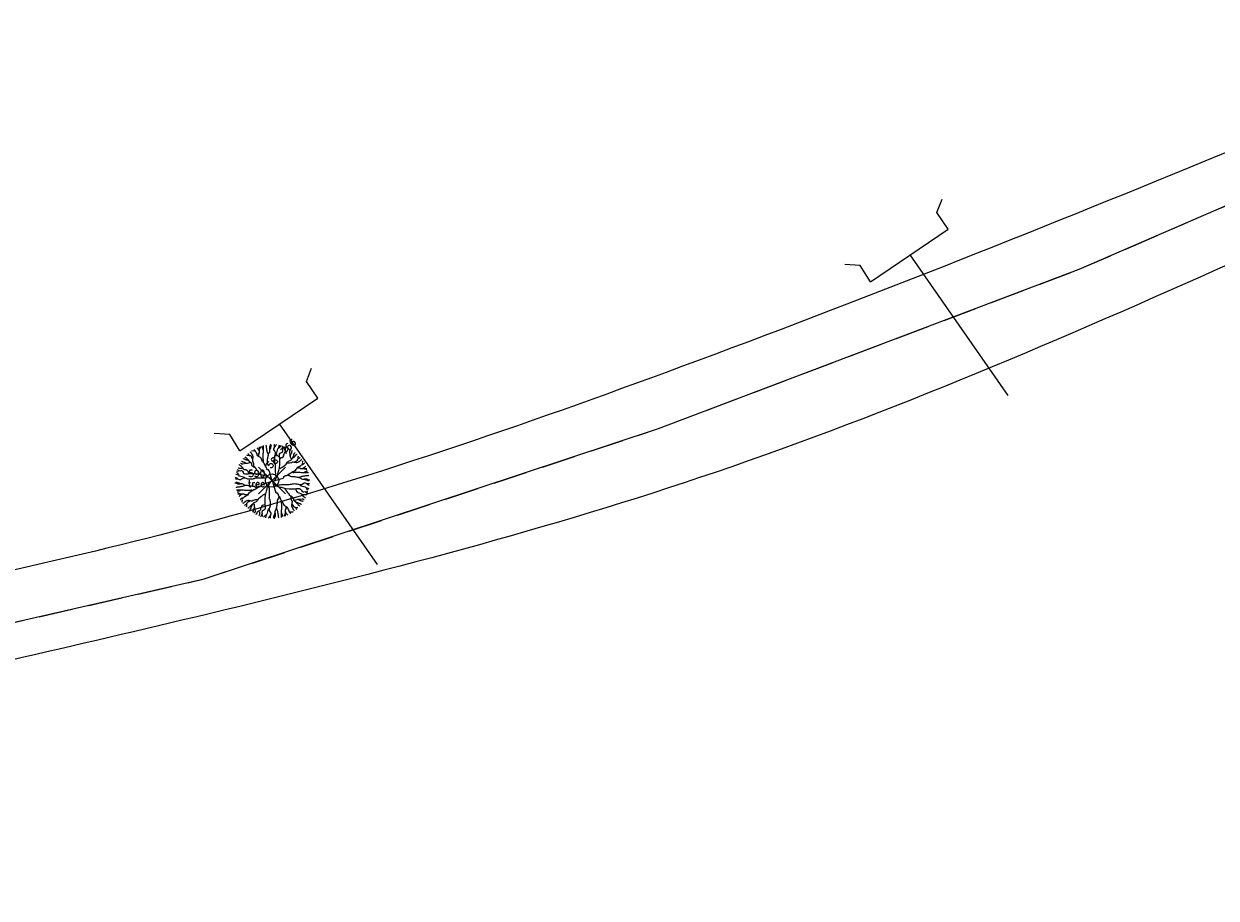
# Model space of a CAD drawing. Header units: millimetres. Extents: x 726415 to 727128, y 2561290 to 2562051.
# Tile 11 of 18: x 726770 to 726815, y 2561481 to 2561514. Entities that reach past the tile are written whole.
import ezdxf
from ezdxf.enums import TextEntityAlignment as Align

# ---------------------------------------------------------------- set-up
doc = ezdxf.new("R2010")
doc.units = ezdxf.units.MM
doc.header["$PDMODE"] = 35
doc.header["$PDSIZE"] = 0.5
doc.linetypes.add('ACAD_ISO03W100', pattern=[30, 12, -18])
doc.linetypes.add('HIDDENX2', pattern=[19.05, 12.7, -6.35])
for name, color, linetype in [('CSP2_ROAD', 3, 'Continuous'), ('Points', 7, 'Continuous'), ('Points-ELV', 6, 'Continuous'), ('Points-NUM', 4, 'Continuous'), ('Points-TXT', 3, 'Continuous'), ('ROAD', 114, 'Continuous'), ('TREE', 82, 'Continuous')]:
    doc.layers.add(name, color=color, linetype=linetype)
doc.layers.add('LT LINE', color=144, linetype='FENCELINE1', transparency=0.4)
doc.styles.add('romans', font='romans.shx')
doc.linetypes.add('FENCELINE1', pattern='A,6.35,-2.54,[133,ltypeshp.shx,S=2.54,R=0,X=-2.54,Y=0],-2.54,25.4', length=36.83)

# ---------------------------------------------------------------- blocks, each defined once
blk = doc.blocks.new('POINTS')
at = {"layer": 'Points'}
blk.add_line((0, 0), (0, 0), dxfattribs=at)
blk.add_point((0, 0), dxfattribs=at)
at = {"layer": 'Points-ELV', "style": 'romans'}
blk.add_attdef('ELEV', text='', height=1, rotation=45, dxfattribs=at).set_placement((0, 0), align=Align.BOTTOM_LEFT)
at = {"layer": 'Points-NUM', "style": 'romans'}
blk.add_attdef('PTNUM', text='', height=1, dxfattribs=at).set_placement((0, 0), align=Align.BOTTOM_RIGHT)
at = {"layer": 'Points-TXT', "style": 'romans'}
blk.add_attdef('DESC', text='', height=1, dxfattribs=at).set_placement((0, 0), align=Align.BOTTOM_RIGHT)
blk = doc.blocks.new('A$C7D0D0C92')
for p, q in [((0.464, 1.248), (0.464, 1.364)), ((0.47, 1.334), (0.493, 1.364)), ((0.493, 1.364), (0.493, 1.368)), ((0.523, 1.359), (0.516, 1.373)), ((0.523, 1.34), (0.523, 1.359)), ((0.54, 1.258), (0.54, 1.391)), ((0.593, 1.392), (0.587, 1.397)), ((0.599, 1.373), (0.593, 1.392)), ((0.599, 1.34), (0.599, 1.373)), ((0.658, 1.364), (0.669, 1.383)), ((0.658, 1.315), (0.658, 1.364)), ((0.669, 1.383), (0.676, 1.402)), ((0.676, 1.402), (0.676, 1.416)), ((0.676, 1.34), (0.681, 1.359)), ((0.681, 1.359), (0.687, 1.373)), ((0.687, 1.392), (0.693, 1.402)), ((0.687, 1.373), (0.687, 1.392)), ((0.743, 1.346), (0.752, 1.364)), ((0.748, 1.37), (0.748, 1.405)), ((0.748, 1.405), (0.752, 1.405)), ((0.752, 1.364), (0.767, 1.376)), ((0.767, 1.376), (0.771, 1.394)), ((0.771, 1.394), (0.786, 1.405)), ((0.825, 1.34), (0.841, 1.399)), ((0.844, 1.353), (0.858, 1.364)), ((0.858, 1.364), (0.868, 1.381)), ((0.868, 1.381), (0.872, 1.387)), ((0.897, 1.364), (0.902, 1.381)), ((0.906, 1.346), (0.897, 1.364)), ((0.906, 1.34), (0.921, 1.358)), ((0.921, 1.358), (0.935, 1.37)), ((0.959, 1.353), (0.964, 1.358)), ((0.164, 1.137), (0.159, 1.142)), ((0.182, 1.128), (0.164, 1.137)), ((0.194, 1.171), (0.194, 1.176)), ((0.205, 1.157), (0.194, 1.171)), ((0.223, 1.147), (0.205, 1.157)), ((0.24, 1.2), (0.223, 1.205)), ((0.228, 1.132), (0.223, 1.147)), ((0.246, 1.123), (0.228, 1.132)), ((0.258, 1.2), (0.24, 1.2)), ((0.258, 1.229), (0.253, 1.238)), ((0.264, 1.214), (0.258, 1.229)), ((0.276, 1.195), (0.258, 1.2)), ((0.276, 1.2), (0.264, 1.214)), ((0.294, 1.19), (0.276, 1.195)), ((0.299, 1.252), (0.294, 1.267)), ((0.294, 1.267), (0.294, 1.263)), ((0.311, 1.181), (0.294, 1.19)), ((0.317, 1.238), (0.299, 1.252)), ((0.322, 1.166), (0.311, 1.181)), ((0.322, 1.286), (0.317, 1.286)), ((0.322, 1.224), (0.317, 1.238)), ((0.34, 1.282), (0.322, 1.286)), ((0.335, 1.205), (0.322, 1.224)), ((0.322, 1.151), (0.322, 1.166)), ((0.34, 1.142), (0.322, 1.151)), ((0.34, 1.19), (0.335, 1.205)), ((0.358, 1.286), (0.34, 1.282)), ((0.346, 1.171), (0.34, 1.19)), ((0.34, 1.142), (0.346, 1.157)), ((0.34, 1.123), (0.34, 1.142)), ((0.346, 1.157), (0.346, 1.171)), ((0.376, 1.282), (0.358, 1.286)), ((0.376, 1.296), (0.364, 1.315)), ((0.364, 1.315), (0.364, 1.31)), ((0.388, 1.282), (0.376, 1.296)), ((0.393, 1.263), (0.388, 1.282)), ((0.405, 1.248), (0.393, 1.263)), ((0.417, 1.229), (0.405, 1.248)), ((0.434, 1.33), (0.417, 1.34)), ((0.422, 1.214), (0.417, 1.229)), ((0.434, 1.195), (0.422, 1.214)), ((0.44, 1.315), (0.434, 1.33)), ((0.446, 1.181), (0.434, 1.195)), ((0.452, 1.301), (0.44, 1.315)), ((0.481, 1.162), (0.446, 1.181)), ((0.458, 1.286), (0.452, 1.301)), ((0.452, 1.229), (0.464, 1.248)), ((0.452, 1.185), (0.452, 1.229)), ((0.47, 1.32), (0.47, 1.334)), ((0.499, 1.147), (0.481, 1.162)), ((0.505, 1.128), (0.499, 1.147)), ((0.528, 1.325), (0.523, 1.34)), ((0.54, 1.306), (0.528, 1.325)), ((0.534, 1.238), (0.54, 1.258)), ((0.534, 1.128), (0.534, 1.238)), ((0.605, 1.325), (0.599, 1.34)), ((0.605, 1.306), (0.605, 1.325)), ((0.61, 1.291), (0.605, 1.306)), ((0.61, 1.272), (0.61, 1.291)), ((0.617, 1.258), (0.61, 1.272)), ((0.622, 1.238), (0.617, 1.258)), ((0.617, 1.128), (0.622, 1.147)), ((0.634, 1.209), (0.622, 1.238)), ((0.622, 1.162), (0.628, 1.181)), ((0.622, 1.147), (0.622, 1.162)), ((0.628, 1.195), (0.634, 1.214)), ((0.628, 1.181), (0.628, 1.195)), ((0.634, 1.229), (0.646, 1.248)), ((0.634, 1.214), (0.634, 1.229)), ((0.646, 1.248), (0.658, 1.263)), ((0.663, 1.296), (0.658, 1.315)), ((0.658, 1.263), (0.663, 1.282)), ((0.663, 1.306), (0.669, 1.325)), ((0.663, 1.282), (0.663, 1.296)), ((0.669, 1.325), (0.676, 1.34)), ((0.738, 1.328), (0.743, 1.346)), ((0.738, 1.311), (0.738, 1.328)), ((0.748, 1.294), (0.738, 1.311)), ((0.767, 1.258), (0.748, 1.294)), ((0.748, 1.129), (0.752, 1.147)), ((0.752, 1.17), (0.757, 1.188)), ((0.752, 1.147), (0.752, 1.17)), ((0.757, 1.188), (0.762, 1.205)), ((0.762, 1.205), (0.767, 1.223)), ((0.767, 1.223), (0.767, 1.258)), ((0.767, 1.223), (0.782, 1.235)), ((0.782, 1.235), (0.791, 1.252)), ((0.791, 1.252), (0.81, 1.328)), ((0.81, 1.328), (0.825, 1.34)), ((0.825, 1.346), (0.844, 1.353)), ((0.844, 1.223), (0.853, 1.241)), ((0.844, 1.17), (0.844, 1.223)), ((0.849, 1.152), (0.844, 1.17)), ((0.844, 1.147), (0.858, 1.152)), ((0.849, 1.029), (0.849, 1.152)), ((0.853, 1.241), (0.868, 1.252)), ((0.858, 1.152), (0.878, 1.159)), ((0.868, 1.252), (0.883, 1.258)), ((0.878, 1.159), (0.892, 1.164)), ((0.883, 1.258), (0.902, 1.27)), ((0.892, 1.164), (0.911, 1.176)), ((0.902, 1.323), (0.906, 1.34)), ((0.906, 1.305), (0.902, 1.323)), ((0.902, 1.27), (0.906, 1.287)), ((0.911, 1.328), (0.906, 1.346)), ((0.906, 1.287), (0.906, 1.305)), ((0.911, 1.176), (0.916, 1.193)), ((0.916, 1.193), (0.926, 1.211)), ((0.926, 1.211), (0.93, 1.229)), ((0.93, 1.229), (0.935, 1.246)), ((0.935, 1.246), (0.949, 1.264)), ((0.949, 1.264), (0.964, 1.27)), ((0.954, 1.335), (0.959, 1.353)), ((0.954, 1.282), (0.954, 1.335)), ((0.964, 1.27), (0.993, 1.294)), ((0.993, 1.294), (1.003, 1.311)), ((1.003, 1.311), (1.017, 1.328)), ((1.017, 1.328), (1.027, 1.335)), ((1.036, 1.287), (1.05, 1.305)), ((1.036, 1.27), (1.036, 1.287)), ((1.046, 1.211), (1.036, 1.27)), ((1.046, 1.193), (1.046, 1.211)), ((1.05, 1.176), (1.046, 1.193)), ((1.05, 1.305), (1.05, 1.311)), ((1.05, 1.2), (1.055, 1.217)), ((1.055, 1.152), (1.05, 1.176)), ((1.055, 1.217), (1.065, 1.235)), ((1.065, 1.135), (1.055, 1.152)), ((1.065, 1.235), (1.075, 1.252)), ((1.075, 1.27), (1.084, 1.287)), ((1.075, 1.252), (1.075, 1.27)), ((1.075, 1.129), (1.089, 1.147)), ((1.084, 1.287), (1.084, 1.294)), ((1.089, 1.147), (1.099, 1.164)), ((1.094, 1.147), (1.108, 1.164)), ((1.099, 1.164), (1.108, 1.182)), ((1.108, 1.182), (1.113, 1.2)), ((1.108, 1.164), (1.123, 1.17)), ((1.113, 1.2), (1.118, 1.217)), ((1.118, 1.217), (1.128, 1.235)), ((1.123, 1.17), (1.132, 1.188)), ((1.128, 1.235), (1.137, 1.252)), ((1.132, 1.188), (1.147, 1.193)), ((1.137, 1.252), (1.142, 1.258)), ((1.147, 1.193), (1.157, 1.211)), ((1.157, 1.211), (1.171, 1.223)), ((1.171, 1.223), (1.176, 1.223)), ((1.19, 1.123), (1.195, 1.141)), ((1.195, 1.141), (1.2, 1.159)), ((1.2, 1.176), (1.205, 1.193)), ((1.2, 1.159), (1.2, 1.176)), ((1.2, 1.141), (1.214, 1.152)), ((1.214, 1.152), (1.229, 1.159)), ((1.229, 1.159), (1.238, 1.164)), ((0.058, 0.921), (0.047, 0.935)), ((0.07, 0.906), (0.052, 0.897)), ((0.064, 0.959), (0.058, 0.964)), ((0.076, 0.906), (0.058, 0.921)), ((0.082, 0.954), (0.064, 0.959)), ((0.088, 0.911), (0.07, 0.906)), ((0.093, 0.902), (0.076, 0.906)), ((0.088, 1.017), (0.082, 1.027)), ((0.135, 0.954), (0.082, 0.954)), ((0.105, 1.003), (0.088, 1.017)), ((0.111, 0.906), (0.093, 0.902)), ((0.111, 1.05), (0.105, 1.05)), ((0.123, 0.993), (0.105, 1.003)), ((0.129, 1.036), (0.111, 1.05)), ((0.129, 0.906), (0.111, 0.906)), ((0.129, 1.084), (0.123, 1.084)), ((0.146, 0.964), (0.123, 0.993)), ((0.146, 1.075), (0.129, 1.084)), ((0.146, 1.036), (0.129, 1.036)), ((0.146, 0.902), (0.129, 0.906)), ((0.164, 1.075), (0.146, 1.075)), ((0.205, 1.046), (0.146, 1.036)), ((0.152, 0.949), (0.146, 0.964)), ((0.17, 0.935), (0.152, 0.949)), ((0.182, 1.065), (0.164, 1.075)), ((0.187, 0.93), (0.17, 0.935)), ((0.199, 1.118), (0.182, 1.128)), ((0.199, 1.055), (0.182, 1.065)), ((0.205, 0.926), (0.187, 0.93)), ((0.217, 1.113), (0.199, 1.118)), ((0.217, 1.05), (0.199, 1.055)), ((0.223, 1.046), (0.205, 1.046)), ((0.223, 0.916), (0.205, 0.926)), ((0.235, 1.108), (0.217, 1.113)), ((0.24, 1.05), (0.223, 1.046)), ((0.24, 0.911), (0.223, 0.916)), ((0.253, 1.099), (0.235, 1.108)), ((0.264, 1.055), (0.24, 1.05)), ((0.253, 0.892), (0.24, 0.911)), ((0.253, 1.108), (0.246, 1.123)), ((0.27, 1.094), (0.253, 1.108)), ((0.27, 1.089), (0.253, 1.099)), ((0.281, 1.065), (0.264, 1.055)), ((0.287, 1.075), (0.27, 1.089)), ((0.305, 1.061), (0.287, 1.075)), ((0.311, 1.046), (0.305, 1.061)), ((0.317, 1.027), (0.311, 1.046)), ((0.322, 1.012), (0.317, 1.027)), ((0.34, 0.993), (0.322, 1.012)), ((0.335, 1.104), (0.34, 1.123)), ((0.335, 1.089), (0.335, 1.104)), ((0.346, 1.07), (0.335, 1.089)), ((0.364, 0.983), (0.34, 0.993)), ((0.352, 1.055), (0.346, 1.07)), ((0.358, 1.036), (0.352, 1.055)), ((0.358, 0.973), (0.358, 1.036)), ((0.381, 0.969), (0.364, 0.983)), ((0.405, 0.94), (0.381, 0.969)), ((0.422, 0.916), (0.405, 0.94)), ((0.446, 0.887), (0.422, 0.916)), ((0.511, 1.113), (0.505, 1.128)), ((0.523, 1.094), (0.511, 1.113)), ((0.534, 1.08), (0.523, 1.094)), ((0.54, 1.113), (0.534, 1.128)), ((0.546, 1.061), (0.534, 1.08)), ((0.54, 1.094), (0.54, 1.113)), ((0.552, 1.046), (0.546, 1.061)), ((0.564, 1.027), (0.552, 1.046)), ((0.569, 1.012), (0.564, 1.027)), ((0.581, 0.993), (0.569, 1.012)), ((0.593, 0.979), (0.581, 0.993)), ((0.587, 1.003), (0.593, 1.022)), ((0.593, 1.022), (0.599, 1.036)), ((0.599, 0.959), (0.593, 0.979)), ((0.599, 1.036), (0.61, 1.055)), ((0.605, 0.945), (0.599, 0.959)), ((0.617, 0.926), (0.605, 0.945)), ((0.61, 1.055), (0.617, 1.07)), ((0.617, 1.07), (0.617, 1.128)), ((0.634, 0.926), (0.617, 0.926)), ((0.646, 0.911), (0.634, 0.926)), ((0.651, 0.897), (0.646, 0.911)), ((0.752, 1.111), (0.748, 1.129)), ((0.752, 1.088), (0.752, 1.111)), ((0.757, 1.07), (0.752, 1.088)), ((0.757, 1.053), (0.757, 1.07)), ((0.767, 1.035), (0.757, 1.053)), ((0.767, 0.882), (0.767, 1.035)), ((0.825, 0.894), (0.829, 0.918)), ((0.829, 0.918), (0.839, 0.941)), ((0.839, 0.941), (0.844, 0.964)), ((0.844, 0.964), (0.849, 1.029)), ((0.849, 0.947), (0.868, 0.964)), ((0.868, 0.964), (0.887, 0.971)), ((0.887, 0.971), (0.916, 0.994)), ((0.916, 0.994), (0.94, 1.012)), ((0.94, 1.012), (0.969, 1.035)), ((0.969, 1.035), (0.983, 1.053)), ((0.973, 1.058), (1.036, 1.058)), ((0.983, 1.053), (0.993, 1.076)), ((0.993, 1.076), (1.012, 1.094)), ((1.012, 1.094), (1.027, 1.1)), ((1.027, 1.1), (1.046, 1.106)), ((1.036, 1.058), (1.055, 1.065)), ((1.046, 1.106), (1.061, 1.111)), ((1.055, 1.065), (1.07, 1.07)), ((1.061, 1.111), (1.075, 1.129)), ((1.07, 1.07), (1.089, 1.082)), ((1.089, 1.082), (1.104, 1.082)), ((1.094, 0.894), (1.113, 0.905)), ((1.104, 1.082), (1.123, 1.076)), ((1.113, 0.905), (1.128, 0.912)), ((1.123, 1.076), (1.142, 1.076)), ((1.128, 0.912), (1.147, 0.918)), ((1.142, 1.076), (1.151, 1.094)), ((1.142, 1.076), (1.157, 1.07)), ((1.147, 0.918), (1.162, 0.935)), ((1.151, 1.094), (1.166, 1.094)), ((1.157, 1.07), (1.171, 1.07)), ((1.162, 0.935), (1.181, 0.971)), ((1.166, 1.094), (1.181, 1.106)), ((1.171, 1.07), (1.19, 1.076)), ((1.181, 1.106), (1.19, 1.123)), ((1.181, 0.971), (1.195, 0.982)), ((1.185, 0.964), (1.229, 0.964)), ((1.19, 1.076), (1.205, 1.082)), ((1.195, 0.982), (1.214, 0.994)), ((1.205, 1.082), (1.224, 1.094)), ((1.214, 0.994), (1.229, 0.999)), ((1.224, 1.094), (1.238, 1.1)), ((1.229, 0.999), (1.248, 1.012)), ((1.229, 0.964), (1.248, 0.953)), ((1.238, 1.1), (1.252, 1.117)), ((1.248, 1.012), (1.263, 1.023)), ((1.248, 0.953), (1.364, 0.953)), ((1.252, 1.117), (1.267, 1.123)), ((1.267, 1.123), (1.263, 1.123)), ((1.263, 1.023), (1.282, 1.029)), ((1.282, 1.076), (1.286, 1.094)), ((1.286, 1.058), (1.282, 1.076)), ((1.282, 1.041), (1.286, 1.058)), ((1.282, 1.029), (1.296, 1.041)), ((1.286, 1.094), (1.286, 1.1)), ((1.286, 0.958), (1.301, 0.964)), ((1.296, 1.041), (1.315, 1.053)), ((1.301, 0.964), (1.315, 0.976)), ((1.315, 1.053), (1.31, 1.053)), ((1.315, 0.976), (1.33, 0.982)), ((1.32, 0.947), (1.334, 0.947)), ((1.33, 0.982), (1.34, 0.999)), ((1.334, 0.947), (1.364, 0.923)), ((1.364, 0.923), (1.368, 0.923)), ((0.023, 0.771), (0.011, 0.786)), ((0.011, 0.748), (0.011, 0.752)), ((0.047, 0.748), (0.011, 0.748)), ((0.024, 0.687), (0.015, 0.693)), ((0.076, 0.825), (0.018, 0.841)), ((0.041, 0.767), (0.023, 0.771)), ((0.043, 0.687), (0.024, 0.687)), ((0.035, 0.868), (0.029, 0.872)), ((0.052, 0.897), (0.035, 0.902)), ((0.052, 0.858), (0.035, 0.868)), ((0.052, 0.752), (0.041, 0.767)), ((0.058, 0.681), (0.043, 0.687)), ((0.064, 0.844), (0.052, 0.858)), ((0.07, 0.743), (0.052, 0.752)), ((0.077, 0.676), (0.058, 0.681)), ((0.07, 0.825), (0.064, 0.844)), ((0.088, 0.738), (0.07, 0.743)), ((0.088, 0.81), (0.076, 0.825)), ((0.164, 0.791), (0.088, 0.81)), ((0.105, 0.738), (0.088, 0.738)), ((0.123, 0.748), (0.105, 0.738)), ((0.159, 0.767), (0.123, 0.748)), ((0.159, 0.883), (0.146, 0.902)), ((0.164, 0.868), (0.159, 0.883)), ((0.194, 0.767), (0.159, 0.767)), ((0.176, 0.853), (0.164, 0.868)), ((0.182, 0.782), (0.164, 0.791)), ((0.194, 0.844), (0.176, 0.853)), ((0.194, 0.767), (0.182, 0.782)), ((0.246, 0.844), (0.194, 0.844)), ((0.211, 0.762), (0.194, 0.767)), ((0.228, 0.757), (0.211, 0.762)), ((0.246, 0.752), (0.228, 0.757)), ((0.264, 0.849), (0.246, 0.844)), ((0.27, 0.752), (0.246, 0.752)), ((0.258, 0.878), (0.253, 0.892)), ((0.264, 0.858), (0.258, 0.878)), ((0.27, 0.844), (0.264, 0.858)), ((0.388, 0.849), (0.264, 0.849)), ((0.287, 0.748), (0.27, 0.752)), ((0.305, 0.752), (0.287, 0.748)), ((0.329, 0.752), (0.305, 0.752)), ((0.346, 0.757), (0.329, 0.752)), ((0.364, 0.757), (0.346, 0.757)), ((0.381, 0.767), (0.364, 0.757)), ((0.534, 0.767), (0.381, 0.767)), ((0.452, 0.844), (0.388, 0.849)), ((0.452, 0.868), (0.446, 0.887)), ((0.47, 0.849), (0.452, 0.868)), ((0.475, 0.839), (0.452, 0.844)), ((0.499, 0.829), (0.475, 0.839)), ((0.523, 0.825), (0.499, 0.829)), ((0.679, 0.699), (0.52, 0.651)), ((0.54, 0.82), (0.523, 0.825)), ((0.558, 0.771), (0.534, 0.767)), ((0.564, 0.815), (0.54, 0.82)), ((0.581, 0.771), (0.558, 0.771)), ((0.587, 0.81), (0.564, 0.815)), ((0.599, 0.782), (0.581, 0.771)), ((0.605, 0.805), (0.587, 0.81)), ((0.617, 0.786), (0.599, 0.782)), ((0.622, 0.796), (0.605, 0.805)), ((0.64, 0.782), (0.622, 0.796)), ((0.658, 0.771), (0.64, 0.782)), ((0.699, 0.738), (0.651, 0.897)), ((0.669, 0.693), (0.655, 0.676)), ((0.676, 0.762), (0.658, 0.771)), ((0.693, 0.748), (0.676, 0.762)), ((0.707, 0.704), (0.679, 0.699)), ((0.704, 0.709), (0.699, 0.738)), ((0.709, 0.712), (0.738, 0.718)), ((0.712, 0.707), (0.718, 0.679)), ((0.718, 0.679), (0.765, 0.52)), ((0.738, 0.718), (0.897, 0.765)), ((0.748, 0.724), (0.762, 0.741)), ((0.762, 0.741), (0.771, 0.759)), ((0.771, 0.859), (0.767, 0.882)), ((0.771, 0.836), (0.771, 0.859)), ((0.782, 0.818), (0.771, 0.836)), ((0.771, 0.759), (0.782, 0.777)), ((0.786, 0.8), (0.782, 0.818)), ((0.782, 0.777), (0.796, 0.795)), ((0.796, 0.795), (0.805, 0.812)), ((0.805, 0.812), (0.81, 0.829)), ((0.81, 0.829), (0.815, 0.853)), ((0.815, 0.853), (0.82, 0.877)), ((0.82, 0.877), (0.825, 0.894)), ((0.897, 0.765), (0.911, 0.77)), ((0.911, 0.77), (0.926, 0.782)), ((0.926, 0.8), (0.945, 0.812)), ((0.926, 0.782), (0.926, 0.8)), ((0.945, 0.812), (0.959, 0.818)), ((0.959, 0.818), (0.979, 0.823)), ((0.979, 0.823), (0.993, 0.836)), ((0.993, 0.836), (1.012, 0.847)), ((1.003, 0.829), (1.022, 0.823)), ((1.012, 0.847), (1.027, 0.853)), ((1.022, 0.823), (1.036, 0.818)), ((1.027, 0.853), (1.046, 0.864)), ((1.036, 0.818), (1.055, 0.806)), ((1.046, 0.864), (1.061, 0.871)), ((1.055, 0.806), (1.07, 0.8)), ((1.061, 0.871), (1.08, 0.882)), ((1.07, 0.8), (1.128, 0.8)), ((1.08, 0.882), (1.094, 0.894)), ((1.094, 0.877), (1.113, 0.877)), ((1.113, 0.877), (1.128, 0.882)), ((1.128, 0.882), (1.238, 0.882)), ((1.128, 0.8), (1.147, 0.795)), ((1.147, 0.795), (1.162, 0.795)), ((1.162, 0.795), (1.181, 0.788)), ((1.181, 0.788), (1.195, 0.788)), ((1.195, 0.788), (1.214, 0.782)), ((1.209, 0.782), (1.238, 0.795)), ((1.214, 0.782), (1.229, 0.782)), ((1.229, 0.782), (1.248, 0.77)), ((1.238, 0.882), (1.258, 0.877)), ((1.238, 0.795), (1.258, 0.8)), ((1.248, 0.77), (1.263, 0.759)), ((1.258, 0.877), (1.391, 0.877)), ((1.258, 0.8), (1.272, 0.806)), ((1.263, 0.759), (1.282, 0.753)), ((1.272, 0.806), (1.291, 0.806)), ((1.282, 0.753), (1.296, 0.753)), ((1.291, 0.806), (1.306, 0.812)), ((1.294, 0.669), (1.311, 0.679)), ((1.296, 0.753), (1.315, 0.759)), ((1.306, 0.877), (1.325, 0.888)), ((1.306, 0.812), (1.325, 0.812)), ((1.306, 0.753), (1.325, 0.747)), ((1.311, 0.679), (1.328, 0.679)), ((1.315, 0.759), (1.364, 0.759)), ((1.325, 0.888), (1.34, 0.894)), ((1.325, 0.812), (1.34, 0.818)), ((1.325, 0.747), (1.34, 0.741)), ((1.328, 0.679), (1.346, 0.674)), ((1.34, 0.894), (1.359, 0.894)), ((1.34, 0.818), (1.373, 0.818)), ((1.34, 0.741), (1.359, 0.736)), ((1.359, 0.894), (1.373, 0.9)), ((1.359, 0.736), (1.373, 0.729)), ((1.364, 0.759), (1.383, 0.747)), ((1.373, 0.818), (1.392, 0.823)), ((1.373, 0.729), (1.392, 0.729)), ((1.383, 0.747), (1.402, 0.741)), ((1.392, 0.823), (1.397, 0.829)), ((1.392, 0.729), (1.402, 0.724)), ((1.402, 0.741), (1.416, 0.741)), ((0.015, 0.676), (0, 0.676)), ((0.034, 0.669), (0.015, 0.676)), ((0.024, 0.593), (0.02, 0.587)), ((0.043, 0.599), (0.024, 0.593)), ((0.159, 0.54), (0.026, 0.54)), ((0.053, 0.658), (0.034, 0.669)), ((0.077, 0.599), (0.043, 0.599)), ((0.058, 0.523), (0.043, 0.516)), ((0.053, 0.493), (0.048, 0.493)), ((0.101, 0.658), (0.053, 0.658)), ((0.082, 0.47), (0.053, 0.493)), ((0.168, 0.464), (0.053, 0.464)), ((0.077, 0.523), (0.058, 0.523)), ((0.092, 0.669), (0.077, 0.676)), ((0.092, 0.605), (0.077, 0.599)), ((0.092, 0.528), (0.077, 0.523)), ((0.097, 0.47), (0.082, 0.47)), ((0.111, 0.663), (0.092, 0.669)), ((0.111, 0.605), (0.092, 0.605)), ((0.111, 0.54), (0.092, 0.528)), ((0.12, 0.663), (0.101, 0.658)), ((0.116, 0.452), (0.101, 0.44)), ((0.125, 0.61), (0.111, 0.605)), ((0.13, 0.458), (0.116, 0.452)), ((0.135, 0.663), (0.12, 0.663)), ((0.144, 0.61), (0.125, 0.61)), ((0.154, 0.658), (0.135, 0.663)), ((0.159, 0.617), (0.144, 0.61)), ((0.168, 0.646), (0.154, 0.658)), ((0.178, 0.622), (0.159, 0.617)), ((0.178, 0.534), (0.159, 0.54)), ((0.187, 0.634), (0.168, 0.646)), ((0.187, 0.452), (0.168, 0.464)), ((0.207, 0.634), (0.178, 0.622)), ((0.289, 0.534), (0.178, 0.534)), ((0.202, 0.634), (0.187, 0.634)), ((0.231, 0.452), (0.187, 0.452)), ((0.221, 0.628), (0.202, 0.634)), ((0.236, 0.628), (0.221, 0.628)), ((0.255, 0.622), (0.236, 0.628)), ((0.255, 0.481), (0.236, 0.446)), ((0.269, 0.622), (0.255, 0.622)), ((0.269, 0.499), (0.255, 0.481)), ((0.289, 0.617), (0.269, 0.622)), ((0.289, 0.505), (0.269, 0.499)), ((0.346, 0.617), (0.289, 0.617)), ((0.303, 0.54), (0.289, 0.534)), ((0.303, 0.511), (0.289, 0.505)), ((0.322, 0.54), (0.303, 0.54)), ((0.322, 0.523), (0.303, 0.511)), ((0.337, 0.534), (0.322, 0.523)), ((0.356, 0.546), (0.337, 0.534)), ((0.361, 0.61), (0.346, 0.617)), ((0.371, 0.552), (0.356, 0.546)), ((0.38, 0.599), (0.361, 0.61)), ((0.39, 0.564), (0.371, 0.552)), ((0.395, 0.593), (0.38, 0.599)), ((0.404, 0.569), (0.39, 0.564)), ((0.414, 0.587), (0.395, 0.593)), ((0.423, 0.581), (0.404, 0.569)), ((0.438, 0.593), (0.423, 0.581)), ((0.457, 0.599), (0.438, 0.593)), ((0.472, 0.605), (0.457, 0.599)), ((0.491, 0.617), (0.472, 0.605)), ((0.505, 0.646), (0.491, 0.634)), ((0.491, 0.634), (0.491, 0.617)), ((0.52, 0.651), (0.505, 0.646)), ((0.548, 0.452), (0.529, 0.446)), ((0.568, 0.47), (0.548, 0.452)), ((0.573, 0.452), (0.568, 0.388)), ((0.578, 0.475), (0.573, 0.452)), ((0.587, 0.499), (0.578, 0.475)), ((0.592, 0.523), (0.587, 0.499)), ((0.597, 0.54), (0.592, 0.523)), ((0.601, 0.564), (0.597, 0.54)), ((0.606, 0.587), (0.601, 0.564)), ((0.611, 0.605), (0.606, 0.587)), ((0.621, 0.622), (0.611, 0.605)), ((0.635, 0.64), (0.621, 0.622)), ((0.63, 0.617), (0.635, 0.599)), ((0.645, 0.658), (0.635, 0.64)), ((0.635, 0.599), (0.645, 0.581)), ((0.655, 0.676), (0.645, 0.658)), ((0.645, 0.581), (0.645, 0.558)), ((0.645, 0.558), (0.65, 0.534)), ((0.65, 0.534), (0.65, 0.381)), ((0.724, 0.669), (0.741, 0.655)), ((0.741, 0.655), (0.759, 0.645)), ((0.759, 0.645), (0.777, 0.635)), ((0.765, 0.52), (0.77, 0.505)), ((0.77, 0.505), (0.782, 0.491)), ((0.777, 0.635), (0.795, 0.621)), ((0.782, 0.491), (0.8, 0.491)), ((0.795, 0.621), (0.812, 0.611)), ((0.8, 0.63), (0.818, 0.635)), ((0.8, 0.491), (0.812, 0.472)), ((0.812, 0.611), (0.829, 0.606)), ((0.812, 0.472), (0.818, 0.457)), ((0.818, 0.635), (0.836, 0.645)), ((0.818, 0.457), (0.823, 0.438)), ((0.829, 0.606), (0.853, 0.601)), ((0.836, 0.645), (0.859, 0.645)), ((0.853, 0.601), (0.877, 0.597)), ((0.859, 0.645), (0.882, 0.65)), ((0.877, 0.597), (0.894, 0.592)), ((0.882, 0.65), (1.035, 0.65)), ((0.894, 0.592), (0.918, 0.587)), ((0.918, 0.587), (0.941, 0.578)), ((0.941, 0.578), (0.964, 0.573)), ((0.947, 0.568), (0.964, 0.548)), ((0.964, 0.573), (1.029, 0.568)), ((0.964, 0.548), (0.971, 0.529)), ((0.971, 0.529), (0.994, 0.5)), ((0.994, 0.5), (1.012, 0.477)), ((1.012, 0.477), (1.035, 0.447)), ((1.029, 0.568), (1.152, 0.568)), ((1.035, 0.65), (1.053, 0.659)), ((1.053, 0.659), (1.07, 0.659)), ((1.07, 0.659), (1.088, 0.664)), ((1.088, 0.664), (1.111, 0.664)), ((1.111, 0.664), (1.129, 0.669)), ((1.129, 0.669), (1.147, 0.664)), ((1.147, 0.664), (1.17, 0.664)), ((1.147, 0.573), (1.152, 0.558)), ((1.152, 0.568), (1.17, 0.573)), ((1.152, 0.558), (1.159, 0.539)), ((1.159, 0.539), (1.164, 0.524)), ((1.164, 0.524), (1.176, 0.505)), ((1.17, 0.664), (1.188, 0.659)), ((1.17, 0.573), (1.223, 0.573)), ((1.176, 0.505), (1.193, 0.5)), ((1.188, 0.659), (1.205, 0.655)), ((1.193, 0.5), (1.211, 0.491)), ((1.205, 0.655), (1.223, 0.65)), ((1.211, 0.491), (1.229, 0.486)), ((1.223, 0.65), (1.258, 0.65)), ((1.223, 0.65), (1.235, 0.635)), ((1.223, 0.573), (1.241, 0.563)), ((1.229, 0.486), (1.246, 0.481)), ((1.235, 0.635), (1.252, 0.625)), ((1.241, 0.563), (1.252, 0.548)), ((1.246, 0.481), (1.264, 0.467)), ((1.252, 0.625), (1.328, 0.606)), ((1.252, 0.548), (1.258, 0.534)), ((1.258, 0.65), (1.294, 0.669)), ((1.258, 0.534), (1.27, 0.515)), ((1.264, 0.467), (1.27, 0.453)), ((1.27, 0.515), (1.287, 0.51)), ((1.27, 0.453), (1.294, 0.423)), ((1.282, 0.462), (1.335, 0.462)), ((1.287, 0.51), (1.305, 0.51)), ((1.305, 0.51), (1.323, 0.515)), ((1.323, 0.515), (1.34, 0.51)), ((1.328, 0.606), (1.34, 0.592)), ((1.328, 0.505), (1.346, 0.51)), ((1.335, 0.462), (1.353, 0.457)), ((1.34, 0.592), (1.399, 0.576)), ((1.34, 0.51), (1.358, 0.496)), ((1.346, 0.674), (1.364, 0.664)), ((1.346, 0.592), (1.353, 0.573)), ((1.346, 0.51), (1.364, 0.52)), ((1.353, 0.573), (1.364, 0.558)), ((1.353, 0.457), (1.358, 0.453)), ((1.358, 0.496), (1.37, 0.481)), ((1.364, 0.664), (1.376, 0.65)), ((1.364, 0.558), (1.381, 0.548)), ((1.364, 0.52), (1.381, 0.515)), ((1.37, 0.669), (1.405, 0.669)), ((1.376, 0.65), (1.394, 0.645)), ((1.381, 0.548), (1.387, 0.544)), ((1.394, 0.645), (1.405, 0.63)), ((1.405, 0.669), (1.405, 0.664)), ((0.086, 0.434), (0.077, 0.417)), ((0.101, 0.44), (0.086, 0.434)), ((0.12, 0.376), (0.101, 0.364)), ((0.101, 0.364), (0.106, 0.364)), ((0.135, 0.388), (0.12, 0.376)), ((0.135, 0.376), (0.13, 0.358)), ((0.13, 0.358), (0.135, 0.34)), ((0.135, 0.34), (0.13, 0.322)), ((0.13, 0.322), (0.13, 0.317)), ((0.154, 0.393), (0.135, 0.388)), ((0.164, 0.299), (0.149, 0.294)), ((0.149, 0.294), (0.154, 0.294)), ((0.168, 0.405), (0.154, 0.393)), ((0.178, 0.317), (0.164, 0.299)), ((0.187, 0.417), (0.168, 0.405)), ((0.193, 0.322), (0.178, 0.317)), ((0.187, 0.258), (0.178, 0.253)), ((0.202, 0.422), (0.187, 0.417)), ((0.202, 0.264), (0.187, 0.258)), ((0.212, 0.335), (0.193, 0.322)), ((0.221, 0.434), (0.202, 0.422)), ((0.217, 0.276), (0.202, 0.264)), ((0.226, 0.34), (0.212, 0.335)), ((0.217, 0.24), (0.212, 0.223)), ((0.221, 0.276), (0.217, 0.258)), ((0.217, 0.258), (0.217, 0.24)), ((0.236, 0.446), (0.221, 0.434)), ((0.226, 0.294), (0.221, 0.276)), ((0.245, 0.346), (0.226, 0.34)), ((0.236, 0.311), (0.226, 0.294)), ((0.25, 0.322), (0.236, 0.311)), ((0.26, 0.346), (0.245, 0.346)), ((0.265, 0.322), (0.25, 0.322)), ((0.275, 0.34), (0.26, 0.346)), ((0.275, 0.34), (0.265, 0.322)), ((0.284, 0.228), (0.269, 0.223)), ((0.294, 0.34), (0.275, 0.34)), ((0.294, 0.246), (0.284, 0.228)), ((0.313, 0.335), (0.294, 0.34)), ((0.308, 0.253), (0.294, 0.246)), ((0.308, 0.235), (0.303, 0.217)), ((0.322, 0.27), (0.308, 0.253)), ((0.318, 0.253), (0.308, 0.235)), ((0.327, 0.335), (0.313, 0.335)), ((0.327, 0.27), (0.318, 0.253)), ((0.346, 0.346), (0.327, 0.335)), ((0.342, 0.287), (0.327, 0.27)), ((0.356, 0.305), (0.342, 0.287)), ((0.361, 0.352), (0.346, 0.346)), ((0.351, 0.281), (0.361, 0.264)), ((0.371, 0.311), (0.356, 0.305)), ((0.38, 0.358), (0.361, 0.352)), ((0.361, 0.264), (0.366, 0.24)), ((0.366, 0.24), (0.371, 0.223)), ((0.39, 0.317), (0.371, 0.311)), ((0.443, 0.358), (0.38, 0.358)), ((0.404, 0.322), (0.39, 0.317)), ((0.423, 0.34), (0.404, 0.322)), ((0.433, 0.364), (0.423, 0.34)), ((0.447, 0.381), (0.433, 0.364)), ((0.477, 0.405), (0.447, 0.381)), ((0.5, 0.422), (0.477, 0.405)), ((0.529, 0.446), (0.5, 0.422)), ((0.505, 0.24), (0.5, 0.223)), ((0.524, 0.253), (0.505, 0.24)), ((0.539, 0.258), (0.524, 0.253)), ((0.558, 0.264), (0.539, 0.258)), ((0.573, 0.27), (0.558, 0.264)), ((0.568, 0.388), (0.568, 0.264)), ((0.568, 0.264), (0.573, 0.246)), ((0.573, 0.246), (0.573, 0.194)), ((0.65, 0.381), (0.659, 0.364)), ((0.659, 0.228), (0.655, 0.211)), ((0.659, 0.364), (0.659, 0.346)), ((0.659, 0.346), (0.664, 0.329)), ((0.664, 0.246), (0.659, 0.228)), ((0.664, 0.329), (0.664, 0.305)), ((0.664, 0.305), (0.669, 0.287)), ((0.669, 0.287), (0.664, 0.27)), ((0.664, 0.27), (0.664, 0.246)), ((0.795, 0.255), (0.788, 0.236)), ((0.788, 0.236), (0.788, 0.221)), ((0.8, 0.289), (0.795, 0.269)), ((0.795, 0.269), (0.795, 0.255)), ((0.806, 0.361), (0.8, 0.346)), ((0.8, 0.346), (0.8, 0.289)), ((0.818, 0.38), (0.806, 0.361)), ((0.823, 0.395), (0.818, 0.38)), ((0.823, 0.438), (0.836, 0.423)), ((0.829, 0.414), (0.823, 0.395)), ((0.836, 0.423), (0.847, 0.404)), ((0.847, 0.404), (0.853, 0.39)), ((0.853, 0.39), (0.864, 0.371)), ((0.864, 0.371), (0.871, 0.356)), ((0.871, 0.356), (0.882, 0.337)), ((0.877, 0.322), (0.877, 0.303)), ((0.877, 0.303), (0.882, 0.289)), ((0.882, 0.337), (0.894, 0.322)), ((0.882, 0.289), (0.882, 0.178)), ((0.894, 0.322), (0.905, 0.303)), ((0.905, 0.303), (0.912, 0.289)), ((0.912, 0.289), (0.918, 0.269)), ((0.918, 0.269), (0.935, 0.255)), ((0.935, 0.255), (0.971, 0.236)), ((0.964, 0.231), (0.964, 0.187)), ((0.971, 0.236), (0.982, 0.221)), ((1.035, 0.447), (1.053, 0.433)), ((1.053, 0.433), (1.076, 0.423)), ((1.058, 0.443), (1.058, 0.38)), ((1.058, 0.38), (1.065, 0.361)), ((1.065, 0.361), (1.07, 0.346)), ((1.07, 0.346), (1.082, 0.327)), ((1.076, 0.275), (1.07, 0.26)), ((1.07, 0.26), (1.07, 0.245)), ((1.07, 0.245), (1.076, 0.226)), ((1.076, 0.423), (1.094, 0.404)), ((1.082, 0.313), (1.076, 0.294)), ((1.076, 0.294), (1.076, 0.275)), ((1.076, 0.275), (1.094, 0.265)), ((1.076, 0.226), (1.082, 0.212)), ((1.082, 0.327), (1.082, 0.313)), ((1.094, 0.404), (1.1, 0.39)), ((1.094, 0.265), (1.094, 0.25)), ((1.094, 0.25), (1.106, 0.236)), ((1.1, 0.39), (1.106, 0.371)), ((1.106, 0.371), (1.111, 0.356)), ((1.106, 0.236), (1.123, 0.226)), ((1.111, 0.356), (1.129, 0.342)), ((1.123, 0.226), (1.141, 0.221)), ((1.129, 0.342), (1.147, 0.327)), ((1.135, 0.351), (1.152, 0.361)), ((1.147, 0.327), (1.164, 0.318)), ((1.147, 0.322), (1.164, 0.308)), ((1.152, 0.361), (1.176, 0.366)), ((1.164, 0.318), (1.182, 0.308)), ((1.164, 0.308), (1.17, 0.294)), ((1.17, 0.294), (1.188, 0.284)), ((1.176, 0.366), (1.193, 0.371)), ((1.182, 0.308), (1.2, 0.303)), ((1.188, 0.284), (1.193, 0.269)), ((1.193, 0.371), (1.211, 0.371)), ((1.193, 0.269), (1.211, 0.26)), ((1.2, 0.366), (1.217, 0.361)), ((1.2, 0.303), (1.217, 0.299)), ((1.211, 0.371), (1.27, 0.38)), ((1.211, 0.26), (1.223, 0.245)), ((1.217, 0.361), (1.235, 0.351)), ((1.217, 0.299), (1.235, 0.289)), ((1.223, 0.245), (1.223, 0.241)), ((1.235, 0.351), (1.252, 0.342)), ((1.235, 0.289), (1.252, 0.279)), ((1.252, 0.342), (1.27, 0.342)), ((1.252, 0.279), (1.258, 0.275)), ((1.27, 0.38), (1.287, 0.38)), ((1.27, 0.342), (1.287, 0.332)), ((1.287, 0.38), (1.305, 0.366)), ((1.287, 0.332), (1.294, 0.332)), ((1.294, 0.423), (1.311, 0.414)), ((1.305, 0.366), (1.311, 0.366)), ((1.311, 0.414), (1.328, 0.4)), ((1.328, 0.4), (1.335, 0.39)), ((0.245, 0.194), (0.241, 0.194)), ((0.26, 0.205), (0.245, 0.194)), ((0.269, 0.223), (0.26, 0.205)), ((0.279, 0.164), (0.275, 0.159)), ((0.289, 0.182), (0.279, 0.164)), ((0.299, 0.199), (0.289, 0.182)), ((0.303, 0.217), (0.299, 0.199)), ((0.342, 0.146), (0.332, 0.129)), ((0.332, 0.129), (0.332, 0.123)), ((0.351, 0.182), (0.342, 0.164)), ((0.342, 0.164), (0.342, 0.146)), ((0.361, 0.199), (0.351, 0.182)), ((0.366, 0.217), (0.361, 0.199)), ((0.38, 0.129), (0.366, 0.111)), ((0.366, 0.111), (0.366, 0.105)), ((0.371, 0.223), (0.371, 0.205)), ((0.371, 0.205), (0.38, 0.146)), ((0.38, 0.146), (0.38, 0.129)), ((0.4, 0.088), (0.39, 0.082)), ((0.414, 0.105), (0.4, 0.088)), ((0.423, 0.123), (0.414, 0.105)), ((0.453, 0.146), (0.423, 0.123)), ((0.467, 0.152), (0.453, 0.146)), ((0.457, 0.064), (0.453, 0.058)), ((0.462, 0.082), (0.457, 0.064)), ((0.462, 0.135), (0.462, 0.082)), ((0.481, 0.17), (0.467, 0.152)), ((0.486, 0.187), (0.481, 0.17)), ((0.496, 0.058), (0.481, 0.047)), ((0.491, 0.205), (0.486, 0.187)), ((0.5, 0.223), (0.491, 0.205)), ((0.51, 0.076), (0.496, 0.058)), ((0.505, 0.088), (0.51, 0.07)), ((0.515, 0.146), (0.51, 0.129)), ((0.51, 0.129), (0.51, 0.111)), ((0.51, 0.111), (0.515, 0.093)), ((0.515, 0.093), (0.51, 0.076)), ((0.51, 0.07), (0.52, 0.052)), ((0.534, 0.159), (0.515, 0.146)), ((0.52, 0.052), (0.515, 0.035)), ((0.548, 0.164), (0.534, 0.159)), ((0.548, 0.035), (0.544, 0.029)), ((0.563, 0.176), (0.548, 0.164)), ((0.558, 0.052), (0.548, 0.035)), ((0.573, 0.064), (0.558, 0.052)), ((0.573, 0.194), (0.563, 0.176)), ((0.592, 0.07), (0.573, 0.064)), ((0.592, 0.076), (0.576, 0.018)), ((0.606, 0.088), (0.592, 0.076)), ((0.625, 0.164), (0.606, 0.088)), ((0.635, 0.182), (0.625, 0.164)), ((0.645, 0.023), (0.63, 0.011)), ((0.65, 0.194), (0.635, 0.182)), ((0.65, 0.041), (0.645, 0.023)), ((0.655, 0.211), (0.65, 0.194)), ((0.65, 0.194), (0.65, 0.159)), ((0.65, 0.159), (0.669, 0.123)), ((0.664, 0.052), (0.65, 0.041)), ((0.674, 0.07), (0.664, 0.052)), ((0.669, 0.011), (0.664, 0.011)), ((0.669, 0.123), (0.679, 0.105)), ((0.669, 0.047), (0.669, 0.011)), ((0.679, 0.088), (0.674, 0.07)), ((0.679, 0.105), (0.679, 0.088)), ((0.729, 0.024), (0.724, 0.015)), ((0.736, 0.058), (0.729, 0.043)), ((0.729, 0.043), (0.729, 0.024)), ((0.741, 0.077), (0.736, 0.058)), ((0.747, 0.092), (0.741, 0.077)), ((0.747, 0.034), (0.741, 0.015)), ((0.741, 0.015), (0.741, 0)), ((0.753, 0.111), (0.747, 0.092)), ((0.759, 0.053), (0.747, 0.034)), ((0.759, 0.154), (0.753, 0.135)), ((0.753, 0.135), (0.753, 0.12)), ((0.753, 0.12), (0.759, 0.101)), ((0.77, 0.168), (0.759, 0.154)), ((0.759, 0.101), (0.759, 0.053)), ((0.782, 0.187), (0.77, 0.168)), ((0.788, 0.221), (0.782, 0.202)), ((0.782, 0.207), (0.795, 0.178)), ((0.782, 0.202), (0.782, 0.187)), ((0.795, 0.178), (0.8, 0.159)), ((0.8, 0.159), (0.806, 0.144)), ((0.806, 0.144), (0.806, 0.125)), ((0.806, 0.125), (0.812, 0.111)), ((0.812, 0.111), (0.812, 0.092)), ((0.812, 0.092), (0.818, 0.077)), ((0.818, 0.077), (0.818, 0.043)), ((0.818, 0.043), (0.823, 0.024)), ((0.823, 0.024), (0.829, 0.02)), ((0.882, 0.178), (0.877, 0.159)), ((0.877, 0.159), (0.877, 0.026)), ((0.877, 0.111), (0.888, 0.092)), ((0.888, 0.092), (0.894, 0.077)), ((0.894, 0.077), (0.894, 0.058)), ((0.894, 0.058), (0.9, 0.043)), ((0.947, 0.082), (0.923, 0.053)), ((0.923, 0.053), (0.923, 0.048)), ((0.947, 0.097), (0.947, 0.082)), ((0.964, 0.187), (0.953, 0.168)), ((0.953, 0.168), (0.953, 0.053)), ((0.958, 0.13), (0.964, 0.116)), ((0.964, 0.116), (0.976, 0.101)), ((0.976, 0.101), (0.982, 0.086)), ((0.982, 0.221), (0.994, 0.202)), ((0.982, 0.086), (0.999, 0.077)), ((0.994, 0.202), (0.999, 0.187)), ((0.999, 0.187), (1.012, 0.168)), ((1.012, 0.168), (1.023, 0.154)), ((1.023, 0.154), (1.029, 0.135)), ((1.029, 0.135), (1.041, 0.12)), ((1.041, 0.135), (1.058, 0.13)), ((1.041, 0.12), (1.053, 0.101)), ((1.053, 0.101), (1.053, 0.106)), ((1.058, 0.13), (1.076, 0.135)), ((1.076, 0.135), (1.094, 0.13)), ((1.082, 0.212), (1.094, 0.193)), ((1.094, 0.193), (1.1, 0.178)), ((1.094, 0.13), (1.1, 0.13)), ((1.1, 0.178), (1.117, 0.164)), ((1.117, 0.164), (1.123, 0.149)), ((1.123, 0.149), (1.123, 0.154)), ((1.141, 0.221), (1.159, 0.217)), ((1.141, 0.217), (1.152, 0.202)), ((1.152, 0.202), (1.159, 0.187)), ((1.159, 0.217), (1.176, 0.217)), ((1.159, 0.187), (1.164, 0.178)), ((1.176, 0.217), (1.193, 0.212))]:
    blk.add_line(p, q)
blk = doc.blocks.new('UJH')
at = {"layer": 'LT LINE'}
for p, q in [((3806.252, 4907.933, 440.33), (3806.347, 4908.174, 440.33)), ((3806.455, 4907.635, 440.33), (3806.252, 4907.933, 440.33)), ((3805.06, 4906.689, 440.33), (3806.455, 4907.635, 440.33)), ((3805.767, 4907.174, 440.33), (3807.522, 4904.658, 440.33)), ((3804.879, 4906.986, 440.33), (3804.6, 4907.001, 440.33)), ((3805.06, 4906.689, 440.33), (3804.879, 4906.986, 440.33))]:
    blk.add_line(p, q, dxfattribs=at)

msp = doc.modelspace()

# ---------------------------------------------------------------- linework, layer by layer
at = {"layer": 'CSP2_ROAD'}
msp.add_polyline3d([(726746.912, 2561486.384, 0), (726777.242, 2561493.302, 0), (726794.256, 2561498.931, 0), (726810.011, 2561504.899, 0), (726827.913, 2561512.65, 0), (726834.192, 2561515.302, 0), (726853.269, 2561523.556, 0), (726865.85, 2561530.241, 0), (726876.517, 2561538.2, 0), (726889.393, 2561549.987, 0), (726897.166, 2561558.693, 0), (726903.777, 2561566.631, 0), (726921.091, 2561585.884, 0), (726932.417, 2561598.479, 0), (726940.466, 2561607.428, 0), (726952.641, 2561620.022, 0)], dxfattribs=at)
at = {"layer": 'ROAD', "linetype": 'HIDDENX2', "ltscale": 0.1}
msp.add_lwpolyline([(726746.912, 2561486.384), (726777.242, 2561493.302), (726794.256, 2561498.931), (726810.011, 2561504.899), (726827.913, 2561512.65), (726834.192, 2561515.302), (726853.269, 2561523.556), (726865.85, 2561530.241), (726876.517, 2561538.2), (726889.393, 2561549.987), (726897.166, 2561558.693), (726903.777, 2561566.631), (726921.091, 2561585.884), (726932.417, 2561598.479), (726940.466, 2561607.428), (726952.641, 2561620.022)], dxfattribs=at)
at = {"layer": 'ROAD'}
for points in [[(727061.506, 2561752.297, 575.896), (727049.288, 2561732.089, 575.896), (727033.051, 2561709.249, 575.896), (727014.124, 2561685.014, 585.491), (726993.238, 2561663.033, 585.265), (726962.103, 2561627.061, 585.265), (726922.631, 2561585.234, 585.052), (726906.837, 2561567.12, 584.956), (726878.148, 2561537.312, 584.646), (726854.463, 2561521.346, 583.677), (726835, 2561513.504, 583.125), (726796.376, 2561497.293, 582.34), (726777.374, 2561491.988, 581.862), (726747.87, 2561484.62, 581.054), (726719.307, 2561474.464, 579.776), (726696.872, 2561466.902, 579), (726647.336, 2561453.408, 575.611), (726628.451, 2561449.162, 574.648), (726616.94, 2561448.305, 574.45), (726609.358, 2561445.066, 574.425), (726602.83, 2561435.499, 574.136), (726596.614, 2561427.114, 573.899), (726591.758, 2561424.617, 574.284), (726583.851, 2561425.283, 574.284), (726576.781, 2561423.978, 574.188), (726551.328, 2561411.295, 574.188), (726545.342, 2561408.448, 574.188), (726535.919, 2561403.163, 574.188), (726522.982, 2561397.367, 574.188), (726510.259, 2561392.541, 574.188)], [(727047.885, 2561747.066, 585.838), (727045.867, 2561734.083, 585.622), (727030.501, 2561711.687, 585.622), (727011.433, 2561687.162, 585.421), (726990.381, 2561665.303, 585.315), (726958.798, 2561630.083, 585.315), (726919.479, 2561587.362, 584.993), (726903.551, 2561569.475, 584.951), (726875.436, 2561540.011, 584.844), (726852.195, 2561524.975, 583.659), (726833.525, 2561516.743, 583.099), (726794.54, 2561501.037, 582.47), (726776.536, 2561495.196, 581.712), (726745.511, 2561488.167, 581.059), (726716.562, 2561477.716, 579.792), (726695.715, 2561470.173, 579.051), (726655.781, 2561458.33, 576.175), (726627.156, 2561452.29, 574.544), (726618.798, 2561451.917, 574.407), (726605.429, 2561446.84, 574.328), (726600.843, 2561439.125, 573.967), (726595.482, 2561429.98, 573.894), (726590.592, 2561426.619, 574.184), (726583.579, 2561426.408, 574.184), (726577.395, 2561425.762, 574.034), (726549.131, 2561415.297, 575.12), (726543.334, 2561412.857, 575.896), (726533.872, 2561408.439, 575.896), (726491.471, 2561388.329, 575.896)]]:
    msp.add_spline(points, degree=3, dxfattribs=at)

# ---------------------------------------------------------------- block references
at = {"layer": 'LT LINE', "linetype": 'ACAD_ISO03W100', "xscale": 2.091348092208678, "yscale": 2.091348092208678, "zscale": 2.091348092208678}
for p in [(718844.482, 2551242.827, -922.231), (718820.866, 2551236.5, -922.827)]:
    msp.add_blockref('UJH', p, dxfattribs=at)
at = {"layer": 'Points', "linetype": 'Continuous'}
ref = msp.add_blockref('POINTS', (726779.778, 2561496.984, 581.766), dxfattribs=at)
ref.add_attrib('PTNUM', '590', dxfattribs={"layer": 'Points-NUM', "height": 0.25, "style": 'romans'}).set_placement((726779.528, 2561497.047, 581.766), align=Align.BOTTOM_RIGHT)
ref.add_attrib('DESC', 'tree', dxfattribs={"layer": 'Points-TXT', "height": 0.25, "style": 'romans'}).set_placement((726779.528, 2561496.672, 581.766), align=Align.BOTTOM_RIGHT)
ref.add_attrib('ELEV', '581.766', dxfattribs={"layer": 'Points-ELV', "height": 0.25, "rotation": 45, "style": 'romans'}).set_placement((726779.778, 2561497.359, 581.766), align=Align.BOTTOM_LEFT)
at = {"layer": 'TREE', "color": 114, "true_color": 0x139b48, "xscale": 1.976323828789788, "yscale": 1.976323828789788, "zscale": 1.976323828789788, "rotation": 359.9807131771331}
msp.add_blockref('A$C7D0D0C92', (726778.391, 2561495.555, 578.503), dxfattribs=at)

doc.saveas('drawing.dxf')
